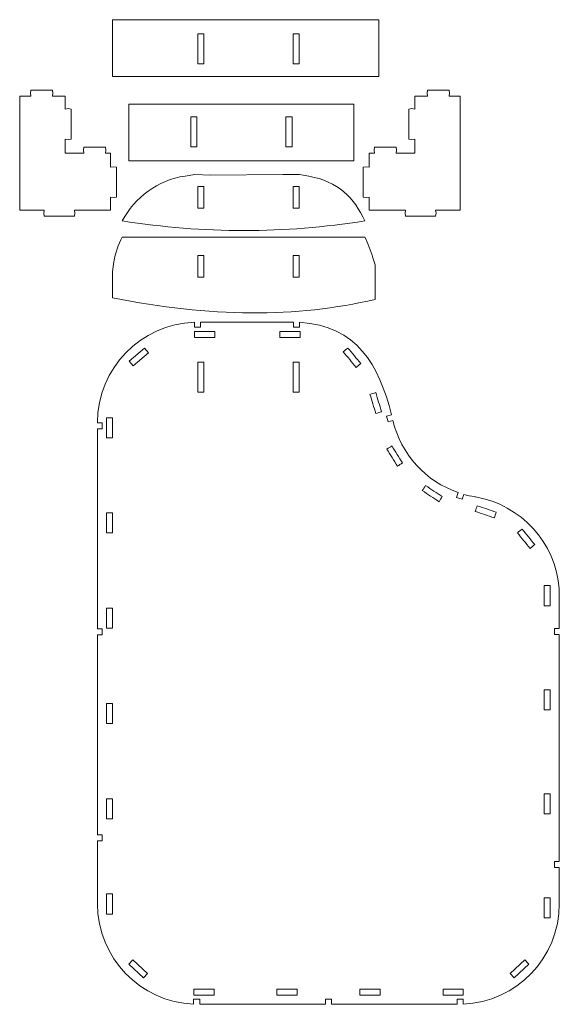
# Model space of a CAD drawing. Header units: centimetres. Extents: x -179 to 199, y -139 to 174.
# Tile 14 of 76: x -134 to -114, y -35 to 1. Entities that reach past the tile are written whole.
import ezdxf

# ---------------------------------------------------------------- set-up
doc = ezdxf.new("R2010")
doc.units = ezdxf.units.CM
doc.header["$MEASUREMENT"] = 0
doc.layers.add('Layer 1', color=7, linetype='Continuous')

msp = doc.modelspace()

# ---------------------------------------------------------------- linework, layer by layer
at = {"layer": 'Layer 1', "lineweight": 5}
for points, knots in [([(-130.91064, 1.42802), (-130.91064, 1.42802), (-120.96752, 1.42802), (-120.96752, 1.42802), (-120.96752, 1.42802), (-120.96752, 1.42802), (-120.96752, -0.69696), (-120.96752, -0.69696), (-120.96752, -0.69696), (-120.96752, -0.69696), (-130.91064, -0.69696), (-130.91064, -0.69696), (-130.91064, -0.69696), (-130.91064, -0.69696), (-130.91064, 1.42802), (-130.91064, 1.42802)], [0, 0, 0, 0, 0.2, 0.2, 0.2, 0.2, 0.4, 0.4, 0.4, 0.4, 0.6, 0.6, 0.6, 0.6, 1, 1, 1, 1]), ([(-127.49495, 0.9054), (-127.49495, 0.9054), (-127.49495, -0.21942), (-127.49495, -0.21942), (-127.49495, -0.21942), (-127.49495, -0.21942), (-127.72007, -0.21942), (-127.72007, -0.21942), (-127.72007, -0.21942), (-127.72007, -0.21942), (-127.72007, 0.9054), (-127.72007, 0.9054), (-127.72007, 0.9054), (-127.72007, 0.9054), (-127.49495, 0.9054), (-127.49495, 0.9054)], [0, 0, 0, 0, 0.2, 0.2, 0.2, 0.2, 0.4, 0.4, 0.4, 0.4, 0.6, 0.6, 0.6, 0.6, 1, 1, 1, 1]), ([(-123.93683, 0.9054), (-123.93683, 0.9054), (-123.93683, -0.21942), (-123.93683, -0.21942), (-123.93683, -0.21942), (-123.93683, -0.21942), (-124.16169, -0.21942), (-124.16169, -0.21942), (-124.16169, -0.21942), (-124.16169, -0.21942), (-124.16169, 0.9054), (-124.16169, 0.9054), (-124.16169, 0.9054), (-124.16169, 0.9054), (-123.93683, 0.9054), (-123.93683, 0.9054)], [0, 0, 0, 0, 0.2, 0.2, 0.2, 0.2, 0.4, 0.4, 0.4, 0.4, 0.6, 0.6, 0.6, 0.6, 1, 1, 1, 1]), ([(-133.4619, -5.68591), (-133.4619, -5.68591), (-133.47684, -5.79846), (-133.47684, -5.79846), (-133.47684, -5.79846), (-133.47684, -5.79846), (-133.4619, -5.91077), (-133.4619, -5.91077), (-133.4619, -5.91077), (-133.4619, -5.91077), (-132.33708, -5.91077), (-132.33708, -5.91077), (-132.33708, -5.91077), (-132.33708, -5.91077), (-132.32214, -5.79846), (-132.32214, -5.79846), (-132.32214, -5.79846), (-132.32214, -5.79846), (-132.33708, -5.68591), (-132.33708, -5.68591), (-132.33708, -5.68591), (-132.33708, -5.68591), (-130.98327, -5.68591), (-130.98327, -5.68591), (-130.98327, -5.68591), (-130.98327, -5.68591), (-130.98327, -5.20836), (-130.98327, -5.20836), (-130.98327, -5.20836), (-130.98327, -5.20836), (-130.87071, -5.2233), (-130.87071, -5.2233), (-130.87071, -5.2233), (-130.87071, -5.2233), (-130.75841, -5.20836), (-130.75841, -5.20836), (-130.75841, -5.20836), (-130.75841, -5.20836), (-130.75841, -4.08354), (-130.75841, -4.08354), (-130.75841, -4.08354), (-130.75841, -4.08354), (-130.87071, -4.06834), (-130.87071, -4.06834), (-130.87071, -4.06834), (-130.87071, -4.06834), (-130.98327, -4.08354), (-130.98327, -4.08354), (-130.98327, -4.08354), (-130.98327, -4.08354), (-130.98327, -3.56092), (-130.98327, -3.56092), (-130.98327, -3.56092), (-130.98327, -3.56092), (-131.178, -3.56092), (-131.178, -3.56092), (-131.178, -3.56092), (-131.178, -3.56092), (-131.1628, -3.44836), (-131.1628, -3.44836), (-131.1628, -3.44836), (-131.1628, -3.44836), (-131.178, -3.3358), (-131.178, -3.3358), (-131.178, -3.3358), (-131.178, -3.3358), (-131.98523, -3.3358), (-131.98523, -3.3358), (-131.98523, -3.3358), (-131.98523, -3.3358), (-132.00017, -3.44836), (-132.00017, -3.44836), (-132.00017, -3.44836), (-132.00017, -3.44836), (-131.98523, -3.56092), (-131.98523, -3.56092), (-131.98523, -3.56092), (-131.98523, -3.56092), (-132.68068, -3.56092), (-132.68068, -3.56092), (-132.68068, -3.56092), (-132.68068, -3.56092), (-132.68068, -3.03547), (-132.68068, -3.03547), (-132.68068, -3.03547), (-132.68068, -3.03547), (-132.56838, -3.05041), (-132.56838, -3.05041), (-132.56838, -3.05041), (-132.56838, -3.05041), (-132.45582, -3.03547), (-132.45582, -3.03547), (-132.45582, -3.03547), (-132.45582, -3.03547), (-132.45582, -1.91065), (-132.45582, -1.91065), (-132.45582, -1.91065), (-132.45582, -1.91065), (-132.56838, -1.89571), (-132.56838, -1.89571), (-132.56838, -1.89571), (-132.56838, -1.89571), (-132.68068, -1.91065), (-132.68068, -1.91065), (-132.68068, -1.91065), (-132.68068, -1.91065), (-132.68068, -1.43568), (-132.68068, -1.43568), (-132.68068, -1.43568), (-132.68068, -1.43568), (-133.15539, -1.43568), (-133.15539, -1.43568), (-133.15539, -1.43568), (-133.15539, -1.43568), (-133.14045, -1.32338), (-133.14045, -1.32338), (-133.14045, -1.32338), (-133.14045, -1.32338), (-133.15539, -1.21082), (-133.15539, -1.21082), (-133.15539, -1.21082), (-133.15539, -1.21082), (-133.96288, -1.21082), (-133.96288, -1.21082), (-133.96288, -1.21082), (-133.96288, -1.21082), (-133.97782, -1.32338), (-133.97782, -1.32338), (-133.97782, -1.32338), (-133.97782, -1.32338), (-133.96288, -1.43568), (-133.96288, -1.43568), (-133.96288, -1.43568), (-133.96288, -1.43568), (-134.37809, -1.43568), (-134.37809, -1.43568), (-134.37809, -1.43568), (-134.37809, -1.43568), (-134.37809, -5.68591), (-134.37809, -5.68591), (-134.37809, -5.68591), (-134.37809, -5.68591), (-133.4619, -5.68591), (-133.4619, -5.68591)], [0, 0, 0, 0, 0.02702703, 0.02702703, 0.02702703, 0.02702703, 0.05405405, 0.05405405, 0.05405405, 0.05405405, 0.08108108, 0.08108108, 0.08108108, 0.08108108, 0.10810811, 0.10810811, 0.10810811, 0.10810811, 0.13513514, 0.13513514, 0.13513514, 0.13513514, 0.16216216, 0.16216216, 0.16216216, 0.16216216, 0.18918919, 0.18918919, 0.18918919, 0.18918919, 0.21621622, 0.21621622, 0.21621622, 0.21621622, 0.24324324, 0.24324324, 0.24324324, 0.24324324, 0.27027027, 0.27027027, 0.27027027, 0.27027027, 0.2972973, 0.2972973, 0.2972973, 0.2972973, 0.32432432, 0.32432432, 0.32432432, 0.32432432, 0.35135135, 0.35135135, 0.35135135, 0.35135135, 0.37837838, 0.37837838, 0.37837838, 0.37837838, 0.40540541, 0.40540541, 0.40540541, 0.40540541, 0.43243243, 0.43243243, 0.43243243, 0.43243243, 0.45945946, 0.45945946, 0.45945946, 0.45945946, 0.48648649, 0.48648649, 0.48648649, 0.48648649, 0.51351351, 0.51351351, 0.51351351, 0.51351351, 0.54054054, 0.54054054, 0.54054054, 0.54054054, 0.56756757, 0.56756757, 0.56756757, 0.56756757, 0.59459459, 0.59459459, 0.59459459, 0.59459459, 0.62162162, 0.62162162, 0.62162162, 0.62162162, 0.64864865, 0.64864865, 0.64864865, 0.64864865, 0.67567568, 0.67567568, 0.67567568, 0.67567568, 0.7027027, 0.7027027, 0.7027027, 0.7027027, 0.72972973, 0.72972973, 0.72972973, 0.72972973, 0.75675676, 0.75675676, 0.75675676, 0.75675676, 0.78378378, 0.78378378, 0.78378378, 0.78378378, 0.81081081, 0.81081081, 0.81081081, 0.81081081, 0.83783784, 0.83783784, 0.83783784, 0.83783784, 0.86486486, 0.86486486, 0.86486486, 0.86486486, 0.89189189, 0.89189189, 0.89189189, 0.89189189, 0.91891892, 0.91891892, 0.91891892, 0.91891892, 0.94594595, 0.94594595, 0.94594595, 0.94594595, 1, 1, 1, 1]), ([(-118.84357, -5.68591), (-118.84357, -5.68591), (-118.82863, -5.79846), (-118.82863, -5.79846), (-118.82863, -5.79846), (-118.82863, -5.79846), (-118.84357, -5.91077), (-118.84357, -5.91077), (-118.84357, -5.91077), (-118.84357, -5.91077), (-119.96839, -5.91077), (-119.96839, -5.91077), (-119.96839, -5.91077), (-119.96839, -5.91077), (-119.98333, -5.79846), (-119.98333, -5.79846), (-119.98333, -5.79846), (-119.98333, -5.79846), (-119.96839, -5.68591), (-119.96839, -5.68591), (-119.96839, -5.68591), (-119.96839, -5.68591), (-121.3222, -5.68591), (-121.3222, -5.68591), (-121.3222, -5.68591), (-121.3222, -5.68591), (-121.3222, -5.20836), (-121.3222, -5.20836), (-121.3222, -5.20836), (-121.3222, -5.20836), (-121.43476, -5.2233), (-121.43476, -5.2233), (-121.43476, -5.2233), (-121.43476, -5.2233), (-121.54706, -5.20836), (-121.54706, -5.20836), (-121.54706, -5.20836), (-121.54706, -5.20836), (-121.54706, -4.08354), (-121.54706, -4.08354), (-121.54706, -4.08354), (-121.54706, -4.08354), (-121.43476, -4.06834), (-121.43476, -4.06834), (-121.43476, -4.06834), (-121.43476, -4.06834), (-121.3222, -4.08354), (-121.3222, -4.08354), (-121.3222, -4.08354), (-121.3222, -4.08354), (-121.3222, -3.56092), (-121.3222, -3.56092), (-121.3222, -3.56092), (-121.3222, -3.56092), (-121.12747, -3.56092), (-121.12747, -3.56092), (-121.12747, -3.56092), (-121.12747, -3.56092), (-121.14241, -3.44836), (-121.14241, -3.44836), (-121.14241, -3.44836), (-121.14241, -3.44836), (-121.12747, -3.3358), (-121.12747, -3.3358), (-121.12747, -3.3358), (-121.12747, -3.3358), (-120.31998, -3.3358), (-120.31998, -3.3358), (-120.31998, -3.3358), (-120.31998, -3.3358), (-120.30504, -3.44836), (-120.30504, -3.44836), (-120.30504, -3.44836), (-120.30504, -3.44836), (-120.31998, -3.56092), (-120.31998, -3.56092), (-120.31998, -3.56092), (-120.31998, -3.56092), (-119.62479, -3.56092), (-119.62479, -3.56092), (-119.62479, -3.56092), (-119.62479, -3.56092), (-119.62479, -3.03547), (-119.62479, -3.03547), (-119.62479, -3.03547), (-119.62479, -3.03547), (-119.73709, -3.05041), (-119.73709, -3.05041), (-119.73709, -3.05041), (-119.73709, -3.05041), (-119.84965, -3.03547), (-119.84965, -3.03547), (-119.84965, -3.03547), (-119.84965, -3.03547), (-119.84965, -1.91065), (-119.84965, -1.91065), (-119.84965, -1.91065), (-119.84965, -1.91065), (-119.73709, -1.89571), (-119.73709, -1.89571), (-119.73709, -1.89571), (-119.73709, -1.89571), (-119.62479, -1.91065), (-119.62479, -1.91065), (-119.62479, -1.91065), (-119.62479, -1.91065), (-119.62479, -1.43568), (-119.62479, -1.43568), (-119.62479, -1.43568), (-119.62479, -1.43568), (-119.15008, -1.43568), (-119.15008, -1.43568), (-119.15008, -1.43568), (-119.15008, -1.43568), (-119.16502, -1.32338), (-119.16502, -1.32338), (-119.16502, -1.32338), (-119.16502, -1.32338), (-119.15008, -1.21082), (-119.15008, -1.21082), (-119.15008, -1.21082), (-119.15008, -1.21082), (-118.34259, -1.21082), (-118.34259, -1.21082), (-118.34259, -1.21082), (-118.34259, -1.21082), (-118.32765, -1.32338), (-118.32765, -1.32338), (-118.32765, -1.32338), (-118.32765, -1.32338), (-118.34259, -1.43568), (-118.34259, -1.43568), (-118.34259, -1.43568), (-118.34259, -1.43568), (-117.92712, -1.43568), (-117.92712, -1.43568), (-117.92712, -1.43568), (-117.92712, -1.43568), (-117.92712, -5.68591), (-117.92712, -5.68591), (-117.92712, -5.68591), (-117.92712, -5.68591), (-118.84357, -5.68591), (-118.84357, -5.68591)], [0, 0, 0, 0, 0.02702703, 0.02702703, 0.02702703, 0.02702703, 0.05405405, 0.05405405, 0.05405405, 0.05405405, 0.08108108, 0.08108108, 0.08108108, 0.08108108, 0.10810811, 0.10810811, 0.10810811, 0.10810811, 0.13513514, 0.13513514, 0.13513514, 0.13513514, 0.16216216, 0.16216216, 0.16216216, 0.16216216, 0.18918919, 0.18918919, 0.18918919, 0.18918919, 0.21621622, 0.21621622, 0.21621622, 0.21621622, 0.24324324, 0.24324324, 0.24324324, 0.24324324, 0.27027027, 0.27027027, 0.27027027, 0.27027027, 0.2972973, 0.2972973, 0.2972973, 0.2972973, 0.32432432, 0.32432432, 0.32432432, 0.32432432, 0.35135135, 0.35135135, 0.35135135, 0.35135135, 0.37837838, 0.37837838, 0.37837838, 0.37837838, 0.40540541, 0.40540541, 0.40540541, 0.40540541, 0.43243243, 0.43243243, 0.43243243, 0.43243243, 0.45945946, 0.45945946, 0.45945946, 0.45945946, 0.48648649, 0.48648649, 0.48648649, 0.48648649, 0.51351351, 0.51351351, 0.51351351, 0.51351351, 0.54054054, 0.54054054, 0.54054054, 0.54054054, 0.56756757, 0.56756757, 0.56756757, 0.56756757, 0.59459459, 0.59459459, 0.59459459, 0.59459459, 0.62162162, 0.62162162, 0.62162162, 0.62162162, 0.64864865, 0.64864865, 0.64864865, 0.64864865, 0.67567568, 0.67567568, 0.67567568, 0.67567568, 0.7027027, 0.7027027, 0.7027027, 0.7027027, 0.72972973, 0.72972973, 0.72972973, 0.72972973, 0.75675676, 0.75675676, 0.75675676, 0.75675676, 0.78378378, 0.78378378, 0.78378378, 0.78378378, 0.81081081, 0.81081081, 0.81081081, 0.81081081, 0.83783784, 0.83783784, 0.83783784, 0.83783784, 0.86486486, 0.86486486, 0.86486486, 0.86486486, 0.89189189, 0.89189189, 0.89189189, 0.89189189, 0.91891892, 0.91891892, 0.91891892, 0.91891892, 0.94594595, 0.94594595, 0.94594595, 0.94594595, 1, 1, 1, 1]), ([(-130.30611, -1.72674), (-130.30611, -1.72674), (-121.89324, -1.72674), (-121.89324, -1.72674), (-121.89324, -1.72674), (-121.89324, -1.72674), (-121.89324, -3.85172), (-121.89324, -3.85172), (-121.89324, -3.85172), (-121.89324, -3.85172), (-130.30611, -3.85172), (-130.30611, -3.85172), (-130.30611, -3.85172), (-130.30611, -3.85172), (-130.30611, -1.72674), (-130.30611, -1.72674)], [0, 0, 0, 0, 0.2, 0.2, 0.2, 0.2, 0.4, 0.4, 0.4, 0.4, 0.6, 0.6, 0.6, 0.6, 1, 1, 1, 1]), ([(-127.76643, -2.20145), (-127.76643, -2.20145), (-127.76643, -3.32653), (-127.76643, -3.32653), (-127.76643, -3.32653), (-127.76643, -3.32653), (-127.9913, -3.32653), (-127.9913, -3.32653), (-127.9913, -3.32653), (-127.9913, -3.32653), (-127.9913, -2.20145), (-127.9913, -2.20145), (-127.9913, -2.20145), (-127.9913, -2.20145), (-127.76643, -2.20145), (-127.76643, -2.20145)], [0, 0, 0, 0, 0.2, 0.2, 0.2, 0.2, 0.4, 0.4, 0.4, 0.4, 0.6, 0.6, 0.6, 0.6, 1, 1, 1, 1]), ([(-124.20805, -2.20145), (-124.20805, -2.20145), (-124.20805, -3.32653), (-124.20805, -3.32653), (-124.20805, -3.32653), (-124.20805, -3.32653), (-124.43317, -3.32653), (-124.43317, -3.32653), (-124.43317, -3.32653), (-124.43317, -3.32653), (-124.43317, -2.20145), (-124.43317, -2.20145), (-124.43317, -2.20145), (-124.43317, -2.20145), (-124.20805, -2.20145), (-124.20805, -2.20145)], [0, 0, 0, 0, 0.2, 0.2, 0.2, 0.2, 0.4, 0.4, 0.4, 0.4, 0.6, 0.6, 0.6, 0.6, 1, 1, 1, 1]), ([(-127.83521, -4.3594), (-127.83521, -4.3594), (-128.20225, -4.41426), (-128.20225, -4.41426), (-128.20225, -4.41426), (-129.22404, -4.56726), (-130.08588, -5.21274), (-130.54797, -6.0939), (-130.54797, -6.0939), (-127.50886, -6.57041), (-124.48778, -6.56964), (-121.48396, -6.0939), (-121.48396, -6.0939), (-121.88397, -5.23747), (-122.49777, -4.5992), (-123.58215, -4.42611), (-123.58215, -4.42611), (-123.58215, -4.42611), (-123.58524, -4.42534), (-123.58524, -4.42534), (-123.58524, -4.42534), (-123.58524, -4.42534), (-123.92653, -4.35863), (-123.92653, -4.35863), (-123.92653, -4.35863), (-123.92653, -4.35863), (-124.55269, -4.35863), (-124.55269, -4.35863), (-124.55269, -4.35863), (-124.55269, -4.35863), (-127.25773, -4.37795), (-127.25773, -4.37795), (-127.25773, -4.37795), (-127.25773, -4.37795), (-127.83521, -4.3594), (-127.83521, -4.3594)], [0, 0, 0, 0, 0.1, 0.1, 0.1, 0.1, 0.2, 0.2, 0.2, 0.2, 0.3, 0.3, 0.3, 0.3, 0.4, 0.4, 0.4, 0.4, 0.5, 0.5, 0.5, 0.5, 0.6, 0.6, 0.6, 0.6, 0.7, 0.7, 0.7, 0.7, 0.8, 0.8, 0.8, 0.8, 1, 1, 1, 1]), ([(-127.72007, -4.8117), (-127.72007, -4.8117), (-127.49495, -4.8117), (-127.49495, -4.8117), (-127.49495, -4.8117), (-127.49495, -4.8117), (-127.49495, -5.61919), (-127.49495, -5.61919), (-127.49495, -5.61919), (-127.49495, -5.61919), (-127.72007, -5.61919), (-127.72007, -5.61919), (-127.72007, -5.61919), (-127.72007, -5.61919), (-127.72007, -4.8117), (-127.72007, -4.8117)], [0, 0, 0, 0, 0.2, 0.2, 0.2, 0.2, 0.4, 0.4, 0.4, 0.4, 0.6, 0.6, 0.6, 0.6, 1, 1, 1, 1]), ([(-124.16169, -4.8117), (-124.16169, -4.8117), (-123.93683, -4.8117), (-123.93683, -4.8117), (-123.93683, -4.8117), (-123.93683, -4.8117), (-123.93683, -5.61919), (-123.93683, -5.61919), (-123.93683, -5.61919), (-123.93683, -5.61919), (-124.16169, -5.61919), (-124.16169, -5.61919), (-124.16169, -5.61919), (-124.16169, -5.61919), (-124.16169, -4.8117), (-124.16169, -4.8117)], [0, 0, 0, 0, 0.2, 0.2, 0.2, 0.2, 0.4, 0.4, 0.4, 0.4, 0.6, 0.6, 0.6, 0.6, 1, 1, 1, 1]), ([(-130.54797, -6.69508), (-130.69788, -6.9815), (-130.8058, -7.29213), (-130.86324, -7.61925), (-130.86324, -7.61925), (-130.86324, -7.61925), (-130.91064, -7.98939), (-130.91064, -7.98939), (-130.91064, -7.98939), (-130.91064, -8.31573), (-130.91064, -8.64234), (-130.91064, -8.96868), (-130.91064, -8.96868), (-127.29147, -9.69555), (-124.02131, -9.71796), (-121.10609, -9.0238), (-121.10609, -9.0238), (-121.10609, -9.0238), (-121.10609, -7.73774), (-121.10609, -7.73774), (-121.10609, -7.73774), (-121.10609, -7.73774), (-121.18672, -7.47862), (-121.18672, -7.47862), (-121.18672, -7.47862), (-121.27223, -7.20353), (-121.36934, -6.94055), (-121.48396, -6.69508), (-121.48396, -6.69508), (-121.48396, -6.69508), (-130.54797, -6.69508), (-130.54797, -6.69508)], [0, 0, 0, 0, 0.11111111, 0.11111111, 0.11111111, 0.11111111, 0.22222222, 0.22222222, 0.22222222, 0.22222222, 0.33333333, 0.33333333, 0.33333333, 0.33333333, 0.44444444, 0.44444444, 0.44444444, 0.44444444, 0.55555556, 0.55555556, 0.55555556, 0.55555556, 0.66666667, 0.66666667, 0.66666667, 0.66666667, 0.77777778, 0.77777778, 0.77777778, 0.77777778, 1, 1, 1, 1]), ([(-127.72007, -7.39079), (-127.72007, -7.39079), (-127.49495, -7.39079), (-127.49495, -7.39079), (-127.49495, -7.39079), (-127.49495, -7.39079), (-127.49495, -8.19802), (-127.49495, -8.19802), (-127.49495, -8.19802), (-127.49495, -8.19802), (-127.72007, -8.19802), (-127.72007, -8.19802), (-127.72007, -8.19802), (-127.72007, -8.19802), (-127.72007, -7.39079), (-127.72007, -7.39079)], [0, 0, 0, 0, 0.2, 0.2, 0.2, 0.2, 0.4, 0.4, 0.4, 0.4, 0.6, 0.6, 0.6, 0.6, 1, 1, 1, 1]), ([(-124.16169, -7.39079), (-124.16169, -7.39079), (-123.93683, -7.39079), (-123.93683, -7.39079), (-123.93683, -7.39079), (-123.93683, -7.39079), (-123.93683, -8.19802), (-123.93683, -8.19802), (-123.93683, -8.19802), (-123.93683, -8.19802), (-124.16169, -8.19802), (-124.16169, -8.19802), (-124.16169, -8.19802), (-124.16169, -8.19802), (-124.16169, -7.39079), (-124.16169, -7.39079)], [0, 0, 0, 0, 0.2, 0.2, 0.2, 0.2, 0.4, 0.4, 0.4, 0.4, 0.6, 0.6, 0.6, 0.6, 1, 1, 1, 1]), ([(-127.63018, -9.87431), (-127.63018, -9.87431), (-124.22608, -9.87431), (-124.22608, -9.87431), (-124.22608, -9.87431), (-124.2011, -9.87431), (-124.17689, -9.87457), (-124.15242, -9.87483), (-124.15242, -9.87483), (-124.15242, -9.87483), (-124.15242, -10.06054), (-124.15242, -10.06054), (-124.15242, -10.06054), (-124.15242, -10.06054), (-123.92756, -10.06054), (-123.92756, -10.06054), (-123.92756, -10.06054), (-123.92756, -10.06054), (-123.92756, -9.88281), (-123.92756, -9.88281), (-123.92756, -9.88281), (-121.78815, -10.00696), (-120.95928, -11.47874), (-120.48998, -13.33945), (-120.48998, -13.33945), (-120.48998, -13.33945), (-120.67801, -13.38736), (-120.67801, -13.38736), (-120.67801, -13.38736), (-120.67801, -13.38736), (-120.62237, -13.60526), (-120.62237, -13.60526), (-120.62237, -13.60526), (-120.62237, -13.60526), (-120.43692, -13.55813), (-120.43692, -13.55813), (-120.43692, -13.55813), (-120.14045, -14.81251), (-119.20984, -15.82864), (-118.00568, -16.24591), (-118.00568, -16.24591), (-118.00568, -16.24591), (-118.06364, -16.42544), (-118.06364, -16.42544), (-118.06364, -16.42544), (-118.06364, -16.42544), (-117.84933, -16.49395), (-117.84933, -16.49395), (-117.84933, -16.49395), (-117.84933, -16.49395), (-117.79086, -16.31314), (-117.79086, -16.31314), (-117.79086, -16.31314), (-117.65796, -16.35023), (-117.52247, -16.38036), (-117.38416, -16.40277), (-117.38416, -16.40277), (-117.37205, -16.40457), (-117.36072, -16.40689), (-117.3499, -16.40947), (-117.3499, -16.40947), (-115.66459, -16.69512), (-114.35277, -18.11512), (-114.23377, -19.84962), (-114.23377, -19.84962), (-114.23377, -19.84962), (-114.22502, -19.85349), (-114.22502, -19.85349), (-114.22502, -19.85349), (-114.22502, -19.85349), (-114.22502, -21.33119), (-114.22502, -21.33119), (-114.22502, -21.33119), (-114.22502, -21.33119), (-114.40017, -21.33119), (-114.40017, -21.33119), (-114.40017, -21.33119), (-114.40017, -21.33119), (-114.40017, -21.55605), (-114.40017, -21.55605), (-114.40017, -21.55605), (-114.40017, -21.55605), (-114.22502, -21.55605), (-114.22502, -21.55605), (-114.22502, -21.55605), (-114.22502, -21.55605), (-114.22502, -30.02842), (-114.22502, -30.02842), (-114.22502, -30.02842), (-114.22502, -30.02842), (-114.40017, -30.02842), (-114.40017, -30.02842), (-114.40017, -30.02842), (-114.40017, -30.02842), (-114.40017, -30.25354), (-114.40017, -30.25354), (-114.40017, -30.25354), (-114.40017, -30.25354), (-114.22502, -30.25354), (-114.22502, -30.25354), (-114.22502, -30.25354), (-114.22502, -30.25354), (-114.22502, -31.62203), (-114.22502, -31.62203), (-114.22502, -31.62203), (-114.22502, -33.63187), (-115.82738, -35.28498), (-117.81739, -35.36818), (-117.81739, -35.36818), (-117.81739, -35.36818), (-117.81739, -35.1853), (-117.81739, -35.1853), (-117.81739, -35.1853), (-117.81739, -35.1853), (-118.04251, -35.1853), (-118.04251, -35.1853), (-118.04251, -35.1853), (-118.04251, -35.1853), (-118.04251, -35.37178), (-118.04251, -35.37178), (-118.04251, -35.37178), (-118.04251, -35.37178), (-122.73731, -35.37178), (-122.73731, -35.37178), (-122.73731, -35.37178), (-122.73731, -35.37178), (-122.73731, -35.1853), (-122.73731, -35.1853), (-122.73731, -35.1853), (-122.73731, -35.1853), (-122.96217, -35.1853), (-122.96217, -35.1853), (-122.96217, -35.1853), (-122.96217, -35.1853), (-122.96217, -35.37178), (-122.96217, -35.37178), (-122.96217, -35.37178), (-122.96217, -35.37178), (-127.65671, -35.37178), (-127.65671, -35.37178), (-127.65671, -35.37178), (-127.65671, -35.37178), (-127.65671, -35.1853), (-127.65671, -35.1853), (-127.65671, -35.1853), (-127.65671, -35.1853), (-127.88183, -35.1853), (-127.88183, -35.1853), (-127.88183, -35.1853), (-127.88183, -35.1853), (-127.88183, -35.36818), (-127.88183, -35.36818), (-127.88183, -35.36818), (-129.87133, -35.28421), (-131.47318, -33.63136), (-131.47318, -31.62203), (-131.47318, -31.62203), (-131.47318, -31.62203), (-131.47318, -29.25982), (-131.47318, -29.25982), (-131.47318, -29.25982), (-131.47318, -29.25982), (-131.29777, -29.26136), (-131.29777, -29.26136), (-131.29777, -29.26136), (-131.29777, -29.26136), (-131.29597, -29.03624), (-131.29597, -29.03624), (-131.29597, -29.03624), (-131.29597, -29.03624), (-131.47318, -29.03496), (-131.47318, -29.03496), (-131.47318, -29.03496), (-131.47318, -29.03496), (-131.47318, -21.55965), (-131.47318, -21.55965), (-131.47318, -21.55965), (-131.47318, -21.55965), (-131.29777, -21.56094), (-131.29777, -21.56094), (-131.29777, -21.56094), (-131.29777, -21.56094), (-131.29597, -21.33608), (-131.29597, -21.33608), (-131.29597, -21.33608), (-131.29597, -21.33608), (-131.47318, -21.33453), (-131.47318, -21.33453), (-131.47318, -21.33453), (-131.47318, -21.33453), (-131.47318, -13.85923), (-131.47318, -13.85923), (-131.47318, -13.85923), (-131.47318, -13.85923), (-131.29777, -13.86052), (-131.29777, -13.86052), (-131.29777, -13.86052), (-131.29777, -13.86052), (-131.29597, -13.63566), (-131.29597, -13.63566), (-131.29597, -13.63566), (-131.29597, -13.63566), (-131.47318, -13.63437), (-131.47318, -13.63437), (-131.47318, -13.63437), (-131.47318, -13.63437), (-131.47318, -13.62381), (-131.47318, -13.62381), (-131.47318, -13.62381), (-131.47318, -11.60546), (-129.85716, -9.94695), (-127.8553, -9.87663), (-127.8553, -9.87663), (-127.8553, -9.87663), (-127.8553, -10.06054), (-127.8553, -10.06054), (-127.8553, -10.06054), (-127.8553, -10.06054), (-127.63018, -10.06054), (-127.63018, -10.06054), (-127.63018, -10.06054), (-127.63018, -10.06054), (-127.63018, -9.87431), (-127.63018, -9.87431)], [0, 0, 0, 0, 0.01754386, 0.01754386, 0.01754386, 0.01754386, 0.03508772, 0.03508772, 0.03508772, 0.03508772, 0.05263158, 0.05263158, 0.05263158, 0.05263158, 0.07017544, 0.07017544, 0.07017544, 0.07017544, 0.0877193, 0.0877193, 0.0877193, 0.0877193, 0.10526316, 0.10526316, 0.10526316, 0.10526316, 0.12280702, 0.12280702, 0.12280702, 0.12280702, 0.14035088, 0.14035088, 0.14035088, 0.14035088, 0.15789474, 0.15789474, 0.15789474, 0.15789474, 0.1754386, 0.1754386, 0.1754386, 0.1754386, 0.19298246, 0.19298246, 0.19298246, 0.19298246, 0.21052632, 0.21052632, 0.21052632, 0.21052632, 0.22807018, 0.22807018, 0.22807018, 0.22807018, 0.24561404, 0.24561404, 0.24561404, 0.24561404, 0.26315789, 0.26315789, 0.26315789, 0.26315789, 0.28070175, 0.28070175, 0.28070175, 0.28070175, 0.29824561, 0.29824561, 0.29824561, 0.29824561, 0.31578947, 0.31578947, 0.31578947, 0.31578947, 0.33333333, 0.33333333, 0.33333333, 0.33333333, 0.35087719, 0.35087719, 0.35087719, 0.35087719, 0.36842105, 0.36842105, 0.36842105, 0.36842105, 0.38596491, 0.38596491, 0.38596491, 0.38596491, 0.40350877, 0.40350877, 0.40350877, 0.40350877, 0.42105263, 0.42105263, 0.42105263, 0.42105263, 0.43859649, 0.43859649, 0.43859649, 0.43859649, 0.45614035, 0.45614035, 0.45614035, 0.45614035, 0.47368421, 0.47368421, 0.47368421, 0.47368421, 0.49122807, 0.49122807, 0.49122807, 0.49122807, 0.50877193, 0.50877193, 0.50877193, 0.50877193, 0.52631579, 0.52631579, 0.52631579, 0.52631579, 0.54385965, 0.54385965, 0.54385965, 0.54385965, 0.56140351, 0.56140351, 0.56140351, 0.56140351, 0.57894737, 0.57894737, 0.57894737, 0.57894737, 0.59649123, 0.59649123, 0.59649123, 0.59649123, 0.61403509, 0.61403509, 0.61403509, 0.61403509, 0.63157895, 0.63157895, 0.63157895, 0.63157895, 0.64912281, 0.64912281, 0.64912281, 0.64912281, 0.66666667, 0.66666667, 0.66666667, 0.66666667, 0.68421053, 0.68421053, 0.68421053, 0.68421053, 0.70175439, 0.70175439, 0.70175439, 0.70175439, 0.71929825, 0.71929825, 0.71929825, 0.71929825, 0.73684211, 0.73684211, 0.73684211, 0.73684211, 0.75438596, 0.75438596, 0.75438596, 0.75438596, 0.77192982, 0.77192982, 0.77192982, 0.77192982, 0.78947368, 0.78947368, 0.78947368, 0.78947368, 0.80701754, 0.80701754, 0.80701754, 0.80701754, 0.8245614, 0.8245614, 0.8245614, 0.8245614, 0.84210526, 0.84210526, 0.84210526, 0.84210526, 0.85964912, 0.85964912, 0.85964912, 0.85964912, 0.87719298, 0.87719298, 0.87719298, 0.87719298, 0.89473684, 0.89473684, 0.89473684, 0.89473684, 0.9122807, 0.9122807, 0.9122807, 0.9122807, 0.92982456, 0.92982456, 0.92982456, 0.92982456, 0.94736842, 0.94736842, 0.94736842, 0.94736842, 0.96491228, 0.96491228, 0.96491228, 0.96491228, 1, 1, 1, 1]), ([(-127.84628, -10.45514), (-127.84628, -10.45514), (-127.0964, -10.45514), (-127.0964, -10.45514), (-127.0964, -10.45514), (-127.0964, -10.45514), (-127.0964, -10.23026), (-127.0964, -10.23026), (-127.0964, -10.23026), (-127.0964, -10.23026), (-127.84628, -10.23026), (-127.84628, -10.23026), (-127.84628, -10.23026), (-127.84628, -10.23026), (-127.84628, -10.45514), (-127.84628, -10.45514)], [0, 0, 0, 0, 0.2, 0.2, 0.2, 0.2, 0.4, 0.4, 0.4, 0.4, 0.6, 0.6, 0.6, 0.6, 1, 1, 1, 1]), ([(-124.65829, -10.45514), (-124.65829, -10.45514), (-123.90841, -10.45514), (-123.90841, -10.45514), (-123.90841, -10.45514), (-123.90841, -10.45514), (-123.90841, -10.23026), (-123.90841, -10.23026), (-123.90841, -10.23026), (-123.90841, -10.23026), (-124.65829, -10.23026), (-124.65829, -10.23026), (-124.65829, -10.23026), (-124.65829, -10.23026), (-124.65829, -10.45514), (-124.65829, -10.45514)], [0, 0, 0, 0, 0.2, 0.2, 0.2, 0.2, 0.4, 0.4, 0.4, 0.4, 0.6, 0.6, 0.6, 0.6, 1, 1, 1, 1]), ([(-130.28834, -11.3314), (-130.28834, -11.3314), (-129.71524, -10.84794), (-129.71524, -10.84794), (-129.71524, -10.84794), (-129.71524, -10.84794), (-129.57022, -11.02), (-129.57022, -11.02), (-129.57022, -11.02), (-129.57022, -11.02), (-130.14358, -11.50346), (-130.14358, -11.50346), (-130.14358, -11.50346), (-130.14358, -11.50346), (-130.28834, -11.3314), (-130.28834, -11.3314)], [0, 0, 0, 0, 0.2, 0.2, 0.2, 0.2, 0.4, 0.4, 0.4, 0.4, 0.6, 0.6, 0.6, 0.6, 1, 1, 1, 1]), ([(-121.81545, -11.5658), (-121.97412, -11.37287), (-122.13253, -11.17944), (-122.29145, -10.98626), (-122.29145, -10.98626), (-122.23324, -10.9386), (-122.17528, -10.89095), (-122.11759, -10.84356), (-122.11759, -10.84356), (-121.95892, -11.03674), (-121.80026, -11.22992), (-121.64159, -11.4231), (-121.64159, -11.4231), (-121.69954, -11.47075), (-121.7575, -11.51815), (-121.81545, -11.5658)], [0, 0, 0, 0, 0.2, 0.2, 0.2, 0.2, 0.4, 0.4, 0.4, 0.4, 0.6, 0.6, 0.6, 0.6, 1, 1, 1, 1]), ([(-127.72007, -12.49615), (-127.72007, -12.49615), (-127.495, -12.49615), (-127.495, -12.49615), (-127.495, -12.49615), (-127.495, -12.49615), (-127.495, -11.37128), (-127.495, -11.37128), (-127.495, -11.37128), (-127.495, -11.37128), (-127.72007, -11.37128), (-127.72007, -11.37128), (-127.72007, -11.37128), (-127.72007, -11.37128), (-127.72007, -12.49615), (-127.72007, -12.49615)], [0, 0, 0, 0, 0.2, 0.2, 0.2, 0.2, 0.4, 0.4, 0.4, 0.4, 0.6, 0.6, 0.6, 0.6, 1, 1, 1, 1]), ([(-124.16169, -12.49615), (-124.16169, -12.49615), (-123.93682, -12.49615), (-123.93682, -12.49615), (-123.93682, -12.49615), (-123.93682, -12.49615), (-123.93682, -11.37128), (-123.93682, -11.37128), (-123.93682, -11.37128), (-123.93682, -11.37128), (-124.16169, -11.37128), (-124.16169, -11.37128), (-124.16169, -11.37128), (-124.16169, -11.37128), (-124.16169, -12.49615), (-124.16169, -12.49615)], [0, 0, 0, 0, 0.2, 0.2, 0.2, 0.2, 0.4, 0.4, 0.4, 0.4, 0.6, 0.6, 0.6, 0.6, 1, 1, 1, 1]), ([(-121.07596, -13.29231), (-121.14988, -13.05328), (-121.22355, -12.81451), (-121.29747, -12.57574), (-121.29747, -12.57574), (-121.22587, -12.55359), (-121.154, -12.53144), (-121.0824, -12.50929), (-121.0824, -12.50929), (-121.00847, -12.74806), (-120.93481, -12.98683), (-120.86088, -13.22586), (-120.86088, -13.22586), (-120.93275, -13.24801), (-121.00435, -13.2699), (-121.07596, -13.29231)], [0, 0, 0, 0, 0.2, 0.2, 0.2, 0.2, 0.4, 0.4, 0.4, 0.4, 0.6, 0.6, 0.6, 0.6, 1, 1, 1, 1]), ([(-131.1355, -14.19665), (-131.1355, -14.19665), (-130.91062, -14.19665), (-130.91062, -14.19665), (-130.91062, -14.19665), (-130.91062, -14.19665), (-130.91062, -13.44667), (-130.91062, -13.44667), (-130.91062, -13.44667), (-130.91062, -13.44667), (-131.1355, -13.44667), (-131.1355, -13.44667), (-131.1355, -13.44667), (-131.1355, -13.44667), (-131.1355, -14.19665), (-131.1355, -14.19665)], [0, 0, 0, 0, 0.2, 0.2, 0.2, 0.2, 0.4, 0.4, 0.4, 0.4, 0.6, 0.6, 0.6, 0.6, 1, 1, 1, 1]), ([(-120.27156, -15.25811), (-120.40318, -15.04536), (-120.53454, -14.83286), (-120.66616, -14.6201), (-120.66616, -14.6201), (-120.60254, -14.5807), (-120.53866, -14.54129), (-120.47478, -14.50188), (-120.47478, -14.50188), (-120.34342, -14.71438), (-120.2118, -14.92713), (-120.08018, -15.13963), (-120.08018, -15.13963), (-120.14406, -15.17904), (-120.20768, -15.21845), (-120.27156, -15.25811)], [0, 0, 0, 0, 0.2, 0.2, 0.2, 0.2, 0.4, 0.4, 0.4, 0.4, 0.6, 0.6, 0.6, 0.6, 1, 1, 1, 1]), ([(-118.71787, -16.58642), (-118.92625, -16.44836), (-119.13463, -16.3103), (-119.343, -16.17224), (-119.343, -16.17224), (-119.30153, -16.10965), (-119.26032, -16.04706), (-119.21885, -15.98473), (-119.21885, -15.98473), (-119.01022, -16.12279), (-118.8021, -16.26085), (-118.59372, -16.39865), (-118.59372, -16.39865), (-118.63493, -16.46124), (-118.6764, -16.52383), (-118.71787, -16.58642)], [0, 0, 0, 0, 0.2, 0.2, 0.2, 0.2, 0.4, 0.4, 0.4, 0.4, 0.6, 0.6, 0.6, 0.6, 1, 1, 1, 1]), ([(-116.6511, -17.19172), (-116.88781, -17.1111), (-117.12452, -17.03074), (-117.36123, -16.95012), (-117.36123, -16.95012), (-117.33702, -16.87928), (-117.31307, -16.80819), (-117.2886, -16.7371), (-117.2886, -16.7371), (-117.05214, -16.81772), (-116.81543, -16.89809), (-116.57872, -16.97845), (-116.57872, -16.97845), (-116.60294, -17.04954), (-116.62715, -17.12037), (-116.6511, -17.19172)], [0, 0, 0, 0, 0.2, 0.2, 0.2, 0.2, 0.4, 0.4, 0.4, 0.4, 0.6, 0.6, 0.6, 0.6, 1, 1, 1, 1]), ([(-131.1355, -17.75658), (-131.1355, -17.50673), (-131.1355, -17.25663), (-131.1355, -17.00678), (-131.1355, -17.00678), (-131.06054, -17.00678), (-130.98559, -17.00678), (-130.91064, -17.00678), (-130.91064, -17.00678), (-130.91064, -17.25663), (-130.91064, -17.50673), (-130.91064, -17.75658), (-130.91064, -17.75658), (-130.98559, -17.75658), (-131.06054, -17.75658), (-131.1355, -17.75658)], [0, 0, 0, 0, 0.2, 0.2, 0.2, 0.2, 0.4, 0.4, 0.4, 0.4, 0.6, 0.6, 0.6, 0.6, 1, 1, 1, 1]), ([(-115.31455, -18.33432), (-115.47219, -18.14036), (-115.63008, -17.94641), (-115.78797, -17.75246), (-115.78797, -17.75246), (-115.72976, -17.70532), (-115.67155, -17.65793), (-115.61334, -17.61053), (-115.61334, -17.61053), (-115.4557, -17.80449), (-115.29781, -17.99844), (-115.13992, -18.19214), (-115.13992, -18.19214), (-115.19813, -18.23953), (-115.25634, -18.28692), (-115.31455, -18.33432)], [0, 0, 0, 0, 0.2, 0.2, 0.2, 0.2, 0.4, 0.4, 0.4, 0.4, 0.6, 0.6, 0.6, 0.6, 1, 1, 1, 1]), ([(-114.7873, -20.47347), (-114.7873, -20.22336), (-114.7873, -19.97352), (-114.7873, -19.72341), (-114.7873, -19.72341), (-114.71234, -19.72341), (-114.63739, -19.72341), (-114.56244, -19.72341), (-114.56244, -19.72341), (-114.56244, -19.97352), (-114.56244, -20.22336), (-114.56244, -20.47347), (-114.56244, -20.47347), (-114.63739, -20.47347), (-114.71234, -20.47347), (-114.7873, -20.47347)], [0, 0, 0, 0, 0.2, 0.2, 0.2, 0.2, 0.4, 0.4, 0.4, 0.4, 0.6, 0.6, 0.6, 0.6, 1, 1, 1, 1]), ([(-131.1355, -21.31676), (-131.1355, -21.06666), (-131.1355, -20.81681), (-131.1355, -20.56671), (-131.1355, -20.56671), (-131.06054, -20.56671), (-130.98559, -20.56671), (-130.91064, -20.56671), (-130.91064, -20.56671), (-130.91064, -20.81681), (-130.91064, -21.06666), (-130.91064, -21.31676), (-130.91064, -21.31676), (-130.98559, -21.31676), (-131.06054, -21.31676), (-131.1355, -21.31676)], [0, 0, 0, 0, 0.2, 0.2, 0.2, 0.2, 0.4, 0.4, 0.4, 0.4, 0.6, 0.6, 0.6, 0.6, 1, 1, 1, 1]), ([(-114.7873, -24.3636), (-114.7873, -24.11375), (-114.7873, -23.86365), (-114.7873, -23.6138), (-114.7873, -23.6138), (-114.71234, -23.6138), (-114.63739, -23.6138), (-114.56244, -23.6138), (-114.56244, -23.6138), (-114.56244, -23.86365), (-114.56244, -24.11375), (-114.56244, -24.3636), (-114.56244, -24.3636), (-114.63739, -24.3636), (-114.71234, -24.3636), (-114.7873, -24.3636)], [0, 0, 0, 0, 0.2, 0.2, 0.2, 0.2, 0.4, 0.4, 0.4, 0.4, 0.6, 0.6, 0.6, 0.6, 1, 1, 1, 1]), ([(-131.1355, -24.87669), (-131.1355, -24.62684), (-131.1355, -24.37674), (-131.1355, -24.12689), (-131.1355, -24.12689), (-131.06054, -24.12689), (-130.98559, -24.12689), (-130.91064, -24.12689), (-130.91064, -24.12689), (-130.91064, -24.37674), (-130.91064, -24.62684), (-130.91064, -24.87669), (-130.91064, -24.87669), (-130.98559, -24.87669), (-131.06054, -24.87669), (-131.1355, -24.87669)], [0, 0, 0, 0, 0.2, 0.2, 0.2, 0.2, 0.4, 0.4, 0.4, 0.4, 0.6, 0.6, 0.6, 0.6, 1, 1, 1, 1]), ([(-114.7873, -28.25425), (-114.7873, -28.00415), (-114.7873, -27.7543), (-114.7873, -27.5042), (-114.7873, -27.5042), (-114.71234, -27.5042), (-114.63739, -27.5042), (-114.56244, -27.5042), (-114.56244, -27.5042), (-114.56244, -27.7543), (-114.56244, -28.00415), (-114.56244, -28.25425), (-114.56244, -28.25425), (-114.63739, -28.25425), (-114.71234, -28.25425), (-114.7873, -28.25425)], [0, 0, 0, 0, 0.2, 0.2, 0.2, 0.2, 0.4, 0.4, 0.4, 0.4, 0.6, 0.6, 0.6, 0.6, 1, 1, 1, 1]), ([(-131.1355, -28.43713), (-131.1355, -28.18702), (-131.1355, -27.93718), (-131.1355, -27.68707), (-131.1355, -27.68707), (-131.06054, -27.68707), (-130.98559, -27.68707), (-130.91064, -27.68707), (-130.91064, -27.68707), (-130.91064, -27.93718), (-130.91064, -28.18702), (-130.91064, -28.43713), (-130.91064, -28.43713), (-130.98559, -28.43713), (-131.06054, -28.43713), (-131.1355, -28.43713)], [0, 0, 0, 0, 0.2, 0.2, 0.2, 0.2, 0.4, 0.4, 0.4, 0.4, 0.6, 0.6, 0.6, 0.6, 1, 1, 1, 1]), ([(-131.1355, -31.99705), (-131.1355, -31.99705), (-130.91062, -31.99705), (-130.91062, -31.99705), (-130.91062, -31.99705), (-130.91062, -31.99705), (-130.91062, -31.24717), (-130.91062, -31.24717), (-130.91062, -31.24717), (-130.91062, -31.24717), (-131.1355, -31.24717), (-131.1355, -31.24717), (-131.1355, -31.24717), (-131.1355, -31.24717), (-131.1355, -31.99705), (-131.1355, -31.99705)], [0, 0, 0, 0, 0.2, 0.2, 0.2, 0.2, 0.4, 0.4, 0.4, 0.4, 0.6, 0.6, 0.6, 0.6, 1, 1, 1, 1]), ([(-114.7873, -32.14464), (-114.7873, -32.14464), (-114.56242, -32.14464), (-114.56242, -32.14464), (-114.56242, -32.14464), (-114.56242, -32.14464), (-114.56242, -31.39466), (-114.56242, -31.39466), (-114.56242, -31.39466), (-114.56242, -31.39466), (-114.7873, -31.39466), (-114.7873, -31.39466), (-114.7873, -31.39466), (-114.7873, -31.39466), (-114.7873, -32.14464), (-114.7873, -32.14464)], [0, 0, 0, 0, 0.2, 0.2, 0.2, 0.2, 0.4, 0.4, 0.4, 0.4, 0.6, 0.6, 0.6, 0.6, 1, 1, 1, 1]), ([(-129.75336, -34.38373), (-129.75336, -34.38373), (-130.30637, -33.87734), (-130.30637, -33.87734), (-130.30637, -33.87734), (-130.30637, -33.87734), (-130.1544, -33.71146), (-130.1544, -33.71146), (-130.1544, -33.71146), (-130.1544, -33.71146), (-129.60139, -34.21785), (-129.60139, -34.21785), (-129.60139, -34.21785), (-129.60139, -34.21785), (-129.75336, -34.38373), (-129.75336, -34.38373)], [0, 0, 0, 0, 0.2, 0.2, 0.2, 0.2, 0.4, 0.4, 0.4, 0.4, 0.6, 0.6, 0.6, 0.6, 1, 1, 1, 1]), ([(-115.9129, -34.38373), (-115.9129, -34.38373), (-115.35988, -33.87734), (-115.35988, -33.87734), (-115.35988, -33.87734), (-115.35988, -33.87734), (-115.51185, -33.71146), (-115.51185, -33.71146), (-115.51185, -33.71146), (-115.51185, -33.71146), (-116.06486, -34.21785), (-116.06486, -34.21785), (-116.06486, -34.21785), (-116.06486, -34.21785), (-115.9129, -34.38373), (-115.9129, -34.38373)], [0, 0, 0, 0, 0.2, 0.2, 0.2, 0.2, 0.4, 0.4, 0.4, 0.4, 0.6, 0.6, 0.6, 0.6, 1, 1, 1, 1]), ([(-127.87127, -35.0341), (-127.87127, -35.0341), (-127.12138, -35.0341), (-127.12138, -35.0341), (-127.12138, -35.0341), (-127.12138, -35.0341), (-127.12138, -34.80923), (-127.12138, -34.80923), (-127.12138, -34.80923), (-127.12138, -34.80923), (-127.87127, -34.80923), (-127.87127, -34.80923), (-127.87127, -34.80923), (-127.87127, -34.80923), (-127.87127, -35.0341), (-127.87127, -35.0341)], [0, 0, 0, 0, 0.2, 0.2, 0.2, 0.2, 0.4, 0.4, 0.4, 0.4, 0.6, 0.6, 0.6, 0.6, 1, 1, 1, 1]), ([(-124.77008, -35.0341), (-124.77008, -35.0341), (-124.0202, -35.0341), (-124.0202, -35.0341), (-124.0202, -35.0341), (-124.0202, -35.0341), (-124.0202, -34.80923), (-124.0202, -34.80923), (-124.0202, -34.80923), (-124.0202, -34.80923), (-124.77008, -34.80923), (-124.77008, -34.80923), (-124.77008, -34.80923), (-124.77008, -34.80923), (-124.77008, -35.0341), (-124.77008, -35.0341)], [0, 0, 0, 0, 0.2, 0.2, 0.2, 0.2, 0.4, 0.4, 0.4, 0.4, 0.6, 0.6, 0.6, 0.6, 1, 1, 1, 1]), ([(-121.66889, -35.0341), (-121.66889, -35.0341), (-120.91901, -35.0341), (-120.91901, -35.0341), (-120.91901, -35.0341), (-120.91901, -35.0341), (-120.91901, -34.80923), (-120.91901, -34.80923), (-120.91901, -34.80923), (-120.91901, -34.80923), (-121.66889, -34.80923), (-121.66889, -34.80923), (-121.66889, -34.80923), (-121.66889, -34.80923), (-121.66889, -35.0341), (-121.66889, -35.0341)], [0, 0, 0, 0, 0.2, 0.2, 0.2, 0.2, 0.4, 0.4, 0.4, 0.4, 0.6, 0.6, 0.6, 0.6, 1, 1, 1, 1]), ([(-118.56771, -35.0341), (-118.56771, -35.0341), (-117.81772, -35.0341), (-117.81772, -35.0341), (-117.81772, -35.0341), (-117.81772, -35.0341), (-117.81772, -34.80923), (-117.81772, -34.80923), (-117.81772, -34.80923), (-117.81772, -34.80923), (-118.56771, -34.80923), (-118.56771, -34.80923), (-118.56771, -34.80923), (-118.56771, -34.80923), (-118.56771, -35.0341), (-118.56771, -35.0341)], [0, 0, 0, 0, 0.2, 0.2, 0.2, 0.2, 0.4, 0.4, 0.4, 0.4, 0.6, 0.6, 0.6, 0.6, 1, 1, 1, 1])]:
    msp.add_open_spline(points, degree=3, knots=knots, dxfattribs=at)

doc.saveas('drawing.dxf')
